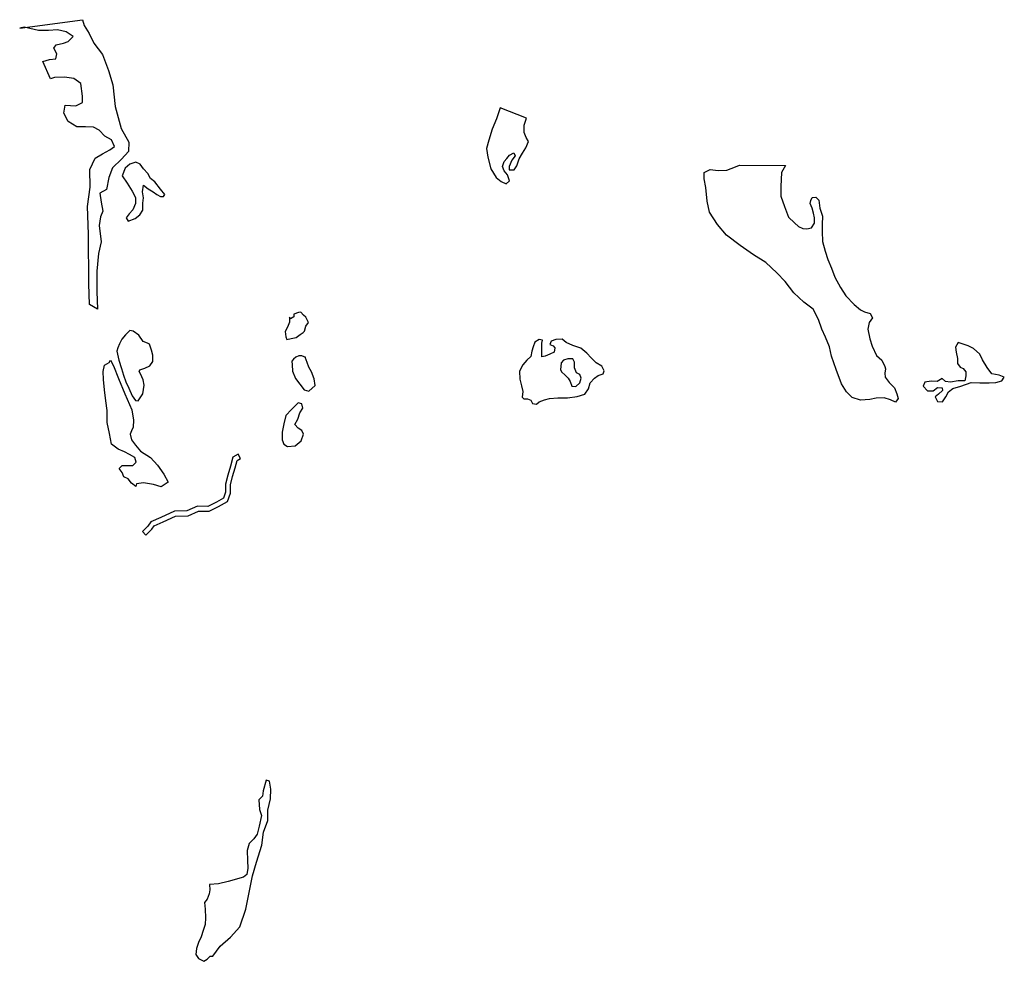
# Model space of a CAD drawing. Extents: x 85497 to 314014, y 760654 to 894511.
# Tile 9 of 25: x 85652 to 105345, y 875685 to 894511. Entities that reach past the tile are written whole.
import ezdxf

# ---------------------------------------------------------------- set-up
doc = ezdxf.new("R2010")
doc.units = 0
doc.layers.add('-RPA', color=1, linetype='CONTINUOUS')
doc.layers.add('RPA', color=3, linetype='CONTINUOUS')

msp = doc.modelspace()

# ---------------------------------------------------------------- linework, layer by layer
at = {"layer": '-RPA', "color": 0}
msp.add_lwpolyline([(96614, 887731), (96530, 887706), (96480, 887648), (96470, 887514), (96495, 887464), (96553, 887413), (96620, 887346), (96661, 887278), (96694, 887186), (96778, 887177), (96854, 887252), (96880, 887344), (96855, 887419), (96788, 887453), (96747, 887554), (96748, 887663), (96715, 887730), (96665, 887731)], close=True, dxfattribs=at)
at = {"layer": 'RPA', "color": 0}
for points in [[(86910, 894511), (86943, 894394), (87042, 894234), (87133, 894041), (87308, 893814), (87431, 893495), (87513, 893209), (87560, 892774), (87683, 892337), (87832, 892060), (87831, 891876), (87687, 891726), (87510, 891551), (87434, 891359), (87390, 891117), (87256, 891042), (87280, 890866), (87312, 890682), (87269, 890573), (87243, 890397), (87283, 890071), (87231, 889836), (87195, 889485), (87192, 889075), (87207, 888723), (87047, 888819), (87033, 889229), (87035, 889539), (87029, 889908), (87031, 890226), (87010, 890779), (87062, 891164), (87056, 891516), (87158, 891741), (87310, 891832), (87453, 891907), (87545, 891973), (87488, 892108), (87354, 892184), (87238, 892302), (87129, 892361), (86970, 892371), (86794, 892372), (86619, 892474), (86536, 892642), (86563, 892801), (86772, 892791), (86906, 892857), (86907, 892982), (86875, 893234), (86734, 893335), (86550, 893362), (86348, 893355), (86265, 893330), (86116, 893675), (86250, 893716), (86376, 893732), (86394, 893832), (86336, 893941), (86378, 894008), (86529, 894040), (86621, 894073), (86723, 894173), (86581, 894266), (86405, 894309), (86229, 894294), (86028, 894295), (85853, 894338), (85744, 894364), (85652, 894339)], [(95264, 892748), (95188, 892531), (95102, 892322), (95034, 892105), (94991, 891937), (95015, 891761), (95072, 891527), (95180, 891358), (95280, 891274), (95380, 891231), (95447, 891290), (95406, 891407), (95340, 891491), (95307, 891575), (95341, 891675), (95392, 891734), (95451, 891800), (95535, 891850), (95560, 891791), (95492, 891700), (95441, 891574), (95440, 891507), (95541, 891507), (95592, 891590), (95643, 891732), (95711, 891841), (95778, 891949), (95829, 892074), (95780, 892158), (95739, 892259), (95739, 892401), (95791, 892543)], [(88554, 891017), (88471, 891126), (88354, 891269), (88271, 891337), (88213, 891438), (88130, 891531), (88063, 891623), (87972, 891666), (87854, 891624), (87761, 891541), (87702, 891391), (87801, 891240), (87901, 891080), (87967, 890954), (87966, 890837), (87915, 890711), (87839, 890628), (87780, 890553), (87821, 890486), (87964, 890535), (88057, 890610), (88116, 890702), (88117, 890844), (88126, 890953), (88110, 891070), (88128, 891204), (88219, 891128), (88319, 891069), (88394, 891018), (88470, 890976), (88528, 890975)], [(100971, 891596), (100886, 891454), (100876, 891178), (100875, 890985), (100949, 890775), (101031, 890565), (101147, 890447), (101231, 890379), (101314, 890337), (101398, 890328), (101490, 890353), (101549, 890444), (101550, 890553), (101526, 890645), (101501, 890746), (101460, 890839), (101477, 890897), (101503, 890955), (101578, 890963), (101636, 890904), (101652, 890745), (101709, 890586), (101700, 890418), (101699, 890276), (101706, 890075), (101763, 889882), (101812, 889714), (101887, 889546), (101952, 889361), (102068, 889159), (102176, 888991), (102342, 888814), (102467, 888713), (102551, 888670), (102659, 888636), (102709, 888552), (102641, 888460), (102615, 888326), (102656, 888133), (102705, 887982), (102787, 887797), (102896, 887705), (102953, 887579), (102970, 887528), (102953, 887445), (102960, 887361), (103043, 887260), (103152, 887150), (103193, 887033), (103225, 886940), (103166, 886865), (103066, 886908), (102941, 886950), (102782, 886943), (102656, 886919), (102471, 886903), (102304, 886955), (102188, 887073), (102088, 887233), (101982, 887518), (101891, 887787), (101851, 887971), (101768, 888165), (101694, 888324), (101628, 888517), (101521, 888727), (101337, 888863), (101138, 889048), (100963, 889276), (100797, 889453), (100572, 889655), (100331, 889808), (100064, 889994), (99789, 890205), (99606, 890416), (99449, 890660), (99400, 890886), (99377, 891154), (99344, 891330), (99345, 891456), (99463, 891514), (99622, 891496), (99798, 891503), (99966, 891569), (100050, 891602)], [(90995, 888119), (91084, 888138), (91184, 888156), (91264, 888215), (91324, 888254), (91349, 888285), (91375, 888385), (91426, 888460), (91376, 888561), (91326, 888604), (91276, 888662), (91226, 888660), (91136, 888621), (91136, 888572), (91066, 888533), (91050, 888563), (91049, 888463), (91006, 888363), (90964, 888279), (90972, 888170)], [(87595, 887883), (87636, 887707), (87685, 887539), (87726, 887405), (87775, 887270), (87833, 887144), (87899, 886993), (87965, 886901), (88024, 886892), (88117, 887034), (88143, 887201), (88119, 887310), (88069, 887428), (88044, 887478), (88053, 887511), (88154, 887544), (88255, 887594), (88314, 887677), (88315, 887803), (88290, 887903), (88249, 888021), (88207, 888046), (88124, 888080), (88033, 888207), (87924, 888283), (87857, 888300), (87765, 888208), (87697, 888125), (87646, 888033), (87612, 887950)], [(96148, 886913), (96249, 886938), (96416, 886953), (96609, 886952), (96802, 886976), (96953, 887025), (97029, 887134), (97063, 887251), (97148, 887342), (97223, 887400), (97324, 887433), (97341, 887492), (97292, 887584), (97183, 887652), (97083, 887753), (96992, 887846), (96875, 887947), (96717, 887998), (96583, 888058), (96500, 888125), (96374, 888118), (96282, 888085), (96256, 888018), (96323, 887993), (96356, 887951), (96339, 887867), (96255, 887826), (96162, 887784), (96095, 887768), (96096, 887860), (96097, 887969), (96097, 888044), (96106, 888103), (96039, 888120), (95955, 888062), (95921, 887970), (95895, 887887), (95878, 887778), (95793, 887703), (95717, 887612), (95649, 887486), (95657, 887327), (95689, 887193), (95714, 887076), (95704, 886967), (95738, 886933), (95805, 886933), (95872, 886907), (95905, 886840), (95988, 886822), (96039, 886872)], [(104369, 887965), (104385, 887864), (104410, 887738), (104409, 887638), (104459, 887562), (104525, 887536), (104575, 887469), (104575, 887394), (104557, 887293), (104423, 887294), (104272, 887262), (104172, 887279), (104105, 887338), (104005, 887280), (103879, 887281), (103753, 887265), (103719, 887182), (103811, 887089), (103920, 887088), (104012, 887155), (104104, 887154), (104112, 887095), (104028, 887021), (103961, 886971), (104010, 886878), (104111, 886869), (104178, 886969), (104229, 887069), (104313, 887136), (104473, 887185), (104683, 887259), (104858, 887250), (105043, 887248), (105177, 887256), (105294, 887289), (105345, 887364), (105245, 887406), (105094, 887432), (105003, 887558), (104912, 887710), (104854, 887827), (104729, 887937), (104621, 887988), (104504, 888031), (104420, 888056)], [(87977, 885178), (87885, 885245), (87819, 885329), (87735, 885372), (87702, 885456), (87644, 885540), (87703, 885598), (87812, 885597), (87913, 885597), (87980, 885663), (87956, 885756), (87847, 885815), (87747, 885874), (87622, 885925), (87488, 886027), (87448, 886236), (87399, 886455), (87401, 886697), (87377, 886890), (87345, 887108), (87330, 887318), (87322, 887477), (87348, 887602), (87441, 887660), (87471, 887705), (87526, 887590), (87625, 887338), (87757, 887028), (87897, 886708), (87929, 886507), (87920, 886365), (87886, 886290), (87860, 886223), (87885, 886114), (87968, 886005), (88067, 885887), (88268, 885760), (88409, 885608), (88533, 885423), (88624, 885263), (88481, 885172), (88331, 885215), (88130, 885250), (87988, 885234)], [(91219, 886343), (91153, 886419), (91212, 886527), (91255, 886653), (91314, 886745), (91298, 886828), (91223, 886854), (91088, 886721), (90978, 886596), (90935, 886429), (90900, 886262), (90899, 886111), (90932, 886027), (91009, 885980), (91162, 885992), (91280, 886092), (91327, 886227), (91292, 886298)], [(90018, 885824), (89917, 885766), (89866, 885582), (89814, 885406), (89771, 885222), (89770, 885063), (89728, 884946), (89585, 884863), (89417, 884781), (89207, 884782), (88997, 884691), (88746, 884685), (88477, 884561), (88276, 884470), (88217, 884387), (88107, 884279), (88177, 884208), (88292, 884322), (88341, 884391), (88518, 884471), (88769, 884586), (89019, 884593), (89228, 884683), (89439, 884682), (89631, 884776), (89808, 884879), (89869, 885045), (89870, 885210), (89910, 885381), (89961, 885554), (90002, 885700), (90067, 885738)], [(90130, 877365), (89819, 877283), (89626, 877234), (89451, 877219), (89455, 877111), (89438, 877033), (89399, 876926), (89349, 876859), (89360, 876725), (89371, 876552), (89360, 876418), (89321, 876300), (89282, 876177), (89226, 876060), (89187, 875942), (89175, 875819), (89226, 875741), (89332, 875685), (89399, 875730), (89458, 875786), (89516, 875786), (89660, 875986), (89871, 876169), (90056, 876377), (90176, 876728), (90245, 877096), (90306, 877397), (90391, 877665), (90494, 878007), (90529, 878267), (90615, 878500), (90616, 878710), (90668, 878936), (90677, 879128), (90645, 879287), (90578, 879305), (90518, 879096), (90509, 878987), (90433, 878912), (90449, 878719), (90490, 878602), (90438, 878384), (90403, 878226), (90336, 878134), (90243, 878042), (90200, 877900), (90207, 877699), (90215, 877548), (90197, 877423)]]:
    msp.add_lwpolyline(points, close=True, dxfattribs=at)
msp.add_lwpolyline([(91376, 887759), (91297, 887790), (91237, 887791), (91177, 887762), (91127, 887722), (91097, 887683), (91102, 887608), (91109, 887483), (91167, 887340), (91258, 887222), (91341, 887113), (91433, 887087), (91560, 887195), (91544, 887329), (91486, 887472), (91437, 887564), (91404, 887657), (91363, 887766)], dxfattribs=at)

doc.saveas('drawing.dxf')
